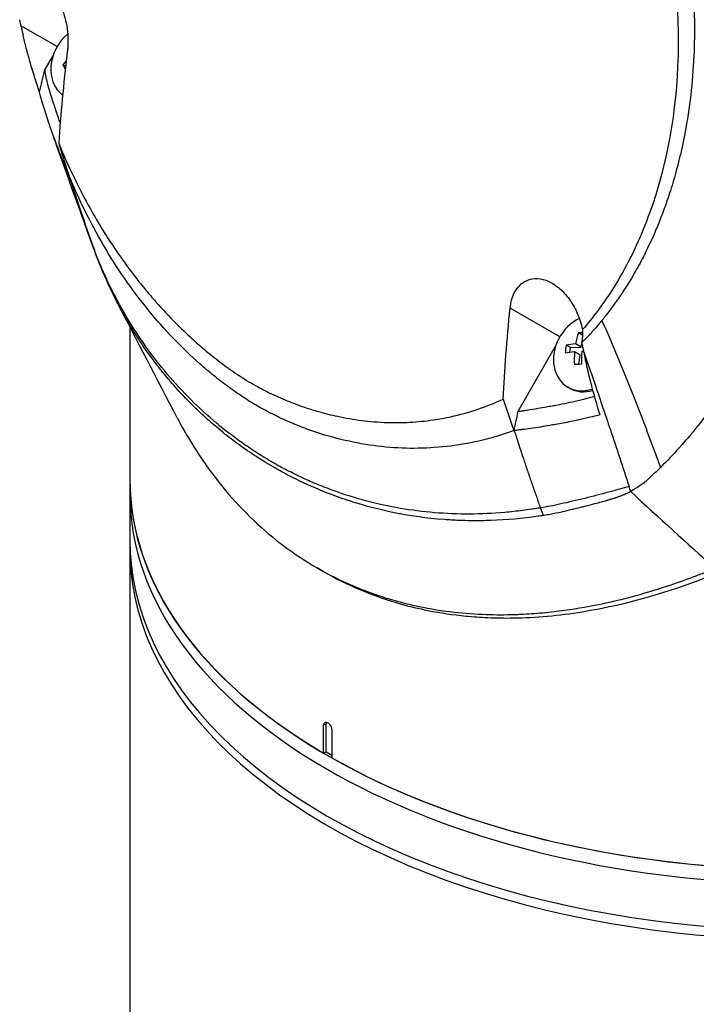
# Model space of a CAD drawing. Header units: millimetres. Extents: x 0 to 5219, y 0 to 2970.
# Tile 210 of 229: x 3269 to 3328, y 1850 to 1936. Entities that reach past the tile are written whole.
import ezdxf

# ---------------------------------------------------------------- set-up
doc = ezdxf.new("R2010")
doc.units = ezdxf.units.MM
doc.header["$LTSCALE"] = 0.2
doc.layers.add('01_Object Line', color=4, linetype='Continuous')

# ---------------------------------------------------------------- blocks, each defined once
blk = doc.blocks.new('Blk$A18R1-4W24T')
for p, q in [((23.851, 623.718), (20.692, 625.541)), ((24.773, 623.593), (24.767, 623.596)), ((22.789, 621.696), (23.494, 622.916)), ((24.594, 622.001), (24.356, 622.138)), ((24.81, 612.67), (24.825, 612.624)), ((67.754, 598.371), (63.416, 600.875)), ((30.202, 599.407), (30.202, 599.408)), ((30.202, 599.256), (30.202, 580.595)), ((69.734, 598.528), (69.389, 598.727)), ((64.088, 591.837), (67.397, 597.569)), ((68.696, 597.438), (68.323, 597.653)), ((69.628, 597.471), (69.142, 597.751)), ((69.628, 597.471), (69.671, 597.804)), ((68.642, 597.02), (68.696, 597.438)), ((68.696, 597.438), (69.628, 597.471)), ((69.538, 596.777), (69.053, 597.058)), ((69.435, 595.971), (69.538, 596.777)), ((68.619, 593.888), (68.469, 593.974)), ((71.148, 593.285), (71.148, 593.285)), ((37.746, 590.512), (37.746, 590.512)), ((72.427, 589.517), (72.427, 589.517)), ((40.487, 588.423), (40.487, 588.423)), ((43.871, 586.376), (43.871, 586.376)), ((45.021, 585.795), (45.021, 585.795)), ((75.179, 585.685), (75.179, 585.685)), ((46.311, 585.205), (46.311, 585.205)), ((47.9, 584.563), (47.899, 584.564)), ((48.919, 584.199), (48.919, 584.198)), ((49.539, 583.994), (49.538, 583.994)), ((51.217, 583.503), (51.215, 583.503)), ((53.047, 583.069), (53.045, 583.069)), ((55.668, 582.622), (55.67, 582.622)), ((58.14, 582.382), (58.14, 582.382)), ((30.202, 579.779), (30.202, 254.566)), ((47.059, 577.911), (46.559, 578.199)), ((47.059, 577.911), (47.059, 577.91)), ((47.343, 564.593), (47.131, 564.47)), ((47.131, 562.021), (47.131, 564.47)), ((47.343, 562.143), (47.343, 564.593)), ((47.838, 564.062), (47.838, 561.612)), ((47.131, 562.021), (47.343, 562.143)), ((47.343, 562.143), (47.838, 561.857))]:
    blk.add_line(p, q)
for centre, major_axis, ratio, start_param, end_param in [((26.29, 622.309), (-1.725, -2.988), 0.816497, 4.290569, 6.183134), ((27.179, 622.574), (-3.805, -1.962), 0.511258, 5.112407, 5.114584), ((27.47, 621.257), (2.699, -3.607), 0.268233, 3.825255, 3.830705), ((27.607, 621.743), (-4.004, -2.065), 0.511258, 5.252138, 5.357499), ((26.632, 620.63), (2.565, -3.427), 0.268233, 4.06817, 4.194472), ((248.923, 769.644), (138.525, 264.107), 0.726887, 2.523897, 2.55178), ((38.076, 614.773), (17.522, -52.307), 0.240402, 4.796835, 4.80237), ((306.46, 877.976), (208.849, 361.747), 0.577351, 2.687136, 2.689473), ((70.194, 596.962), (-1.725, -2.988), 0.816497, 4.003922, 7.034621), ((71.343, 596.108), (0.162, -4.502), 0.514042, 4.073232, 4.320379), ((71.832, 597.507), (-4.246, 0.547), 0.262858, 5.2613, 5.359054), ((70.411, 596.075), (0.154, -4.278), 0.514042, 4.316147, 4.485718), ((71.698, 596.466), (-4.468, 0.575), 0.262858, 5.354822, 5.601968), ((71.609, 595.772), (4.468, -0.575), 0.262858, 2.213229, 2.460376), ((71.343, 596.108), (0.162, -4.502), 0.514042, 4.481486, 4.728633), ((71.964, 596.131), (-0.162, 4.502), 0.514042, 1.339894, 1.58704), ((71.609, 595.772), (4.468, -0.575), 0.262858, 2.010377, 2.052121), ((71.475, 594.732), (4.246, -0.547), 0.262858, 2.04789, 2.217461), ((70.344, 596.876), (-1.725, -2.988), 0.816497, 0, 0.712038), ((89.202, 653.072), (41.719, 72.26), 0.57735, 2.842314, 2.842318), ((89.202, 585.902), (-59, 0), 0.57735, 0, 0.776923), ((89.202, 585.902), (-59, 0), 0.57735, 0, 3.081783), ((89.202, 584.678), (-59, 0), 0.57735, 0, 3.122595), ((-0.077, 690.19), (77.279, -142.846), 0.149709, 0.664412, 0.668919), ((89.202, 585.902), (59, 0), 0.57735, 3.935465, 6.223376), ((306.991, 818.137), (180.134, 312.012), 0.57735, 2.687168, 2.690088), ((89.202, 580.595), (-59, 0), 0.57735, 0, 3.141593), ((89.202, 579.779), (-59, 0), 0.57735, 6.2712, 9.436763), ((47.696, 564.388), (0.25, -0.433), 0.57735, 3.582692, 3.926991)]:
    blk.add_ellipse(centre, major_axis=major_axis, ratio=ratio, start_param=start_param, end_param=end_param)
for points, knots in [([(92.707, 584.145), (92.723, 584.155), (92.926, 584.285), (93.026, 584.349), (93.106, 584.4), (93.345, 584.554), (93.504, 584.657), (93.98, 584.969), (94.296, 585.179), (95.242, 585.816), (95.869, 586.25), (97.739, 587.578), (98.968, 588.497), (100.471, 589.677), (100.769, 589.913), (101.444, 590.455), (101.825, 590.766), (102.897, 591.652), (103.594, 592.244), (104.424, 592.968), (104.562, 593.088), (104.822, 593.317), (104.944, 593.425), (106.372, 594.694), (107.654, 595.888), (109.631, 597.816), (110.342, 598.527), (111.847, 600.071), (112.64, 600.908), (115.508, 604.019), (117.521, 606.369), (120.095, 609.594), (120.726, 610.403), (121.442, 611.342), (121.533, 611.462), (121.693, 611.673), (121.766, 611.77), (121.912, 611.964), (121.986, 612.063), (122.159, 612.295), (122.254, 612.423), (122.422, 612.652), (122.492, 612.748), (122.664, 612.985), (122.767, 613.128), (122.954, 613.389), (123.038, 613.508), (123.557, 614.244), (123.982, 614.867), (124.936, 616.317), (125.457, 617.146), (126.471, 618.839), (126.964, 619.703), (127.74, 621.133), (128.036, 621.697), (128.39, 622.393), (128.455, 622.522), (128.638, 622.889), (128.756, 623.127), (129.153, 623.945), (129.429, 624.532), (129.838, 625.438), (129.981, 625.759), (130.168, 626.19), (130.216, 626.302), (130.29, 626.474), (130.314, 626.531), (130.393, 626.717), (130.448, 626.848), (130.586, 627.176), (130.672, 627.381), (130.861, 627.836), (130.961, 628.08), (131.157, 628.56), (131.253, 628.797), (131.382, 629.117), (131.413, 629.194), (131.524, 629.472), (131.606, 629.678), (131.809, 630.194), (131.924, 630.488), (132.122, 631.003), (132.207, 631.223), (132.373, 631.66), (132.457, 631.881), (132.67, 632.452), (132.797, 632.797), (133.018, 633.402), (133.108, 633.653), (133.267, 634.097), (133.335, 634.287), (133.436, 634.575), (133.47, 634.672), (133.601, 635.046), (133.697, 635.323), (134.221, 636.852), (134.63, 638.109), (135.44, 640.732), (135.838, 642.103), (136.356, 644.013), (136.498, 644.551), (136.704, 645.351), (136.769, 645.611), (136.988, 646.488), (137.138, 647.111), (137.431, 648.371), (137.574, 649.014), (138.012, 651.055), (138.284, 652.455), (138.729, 655.011), (138.91, 656.166), (139.26, 658.671), (139.421, 660.024), (139.659, 662.463), (139.746, 663.55), (140.072, 668.816), (140.034, 672.966), (139.56, 677.872), (139.46, 678.739), (139.229, 680.434), (139.099, 681.263), (138.384, 685.275), (137.568, 688.36), (135.98, 692.596), (135.432, 693.875), (134.244, 696.304), (133.608, 697.455), (131.579, 700.71), (130.043, 702.675), (127.461, 705.278), (126.569, 706.078), (123.806, 708.269), (121.825, 709.488), (117.601, 711.429), (115.384, 712.143), (112.474, 712.734), (111.866, 712.839), (110.628, 713.018), (109.999, 713.091), (108.717, 713.203), (108.065, 713.242), (106.065, 713.307), (104.707, 713.277), (102.188, 713.093), (101.03, 712.959), (98.854, 712.62), (97.838, 712.426), (95.046, 711.8), (93.272, 711.299), (90.187, 710.263), (88.872, 709.768), (86.586, 708.819), (85.612, 708.386), (83.917, 707.586), (83.193, 707.229), (82.205, 706.72), (81.936, 706.579), (81.432, 706.313), (81.198, 706.187), (80.554, 705.837), (80.146, 705.61), (79.128, 705.033), (78.521, 704.678), (77.612, 704.13), (77.311, 703.946), (76.859, 703.666), (76.709, 703.572), (76.517, 703.452), (76.436, 703.4), (76.354, 703.348)], [-6.229962, -6.229962, -6.229962, -6.229962, -6.227864, -6.227864, -6.219552, -6.219552, -6.202929, -6.202929, -6.16968, -6.16968, -6.103208, -6.103208, -5.970065, -5.970065, -5.937453, -5.937453, -5.895346, -5.895346, -5.816119, -5.816119, -5.800362, -5.800362, -5.786281, -5.786281, -5.635887, -5.635887, -5.550128, -5.550128, -5.451964, -5.451964, -5.19041, -5.19041, -5.103809, -5.103809, -5.091041, -5.091041, -5.081268, -5.081268, -5.070806, -5.070806, -5.057101, -5.057101, -5.047416, -5.047416, -5.032993, -5.032993, -5.021064, -5.021064, -4.959513, -4.959513, -4.879662, -4.879662, -4.798866, -4.798866, -4.746913, -4.746913, -4.735039, -4.735039, -4.713278, -4.713278, -4.660559, -4.660559, -4.631405, -4.631405, -4.620962, -4.620962, -4.61581, -4.61581, -4.603824, -4.603824, -4.585775, -4.585775, -4.565126, -4.565126, -4.545061, -4.545061, -4.538129, -4.538129, -4.518662, -4.518662, -4.489931, -4.489931, -4.468034, -4.468034, -4.446173, -4.446173, -4.412022, -4.412022, -4.38742, -4.38742, -4.368644, -4.368644, -4.359076, -4.359076, -4.331844, -4.331844, -4.208918, -4.208918, -4.076245, -4.076245, -4.023995, -4.023995, -3.998904, -3.998904, -3.939656, -3.939656, -3.878964, -3.878964, -3.746371, -3.746371, -3.637173, -3.637173, -3.509455, -3.509455, -3.406658, -3.406658, -3.009825, -3.009825, -2.924337, -2.924337, -2.84138, -2.84138, -2.519502, -2.519502, -2.374871, -2.374871, -2.235834, -2.235834, -1.965462, -1.965462, -1.83333, -1.83333, -1.574796, -1.574796, -1.31765, -1.31765, -1.250405, -1.250405, -1.181884, -1.181884, -1.111813, -1.111813, -0.967968, -0.967968, -0.846322, -0.846322, -0.739809, -0.739809, -0.553416, -0.553416, -0.413606, -0.413606, -0.308754, -0.308754, -0.230175, -0.230175, -0.200698, -0.200698, -0.174921, -0.174921, -0.129811, -0.129811, -0.061984, -0.061984, -0.028133, -0.028133, -0.011208, -0.011208, -0.006486, -0.006486, -0.006486, -0.006486]), ([(62.756, 673.18), (62.938, 673.074), (63.128, 672.962), (63.326, 672.843), (63.509, 672.732), (63.7, 672.615), (63.897, 672.492), (64.252, 672.269), (64.63, 672.024), (65.028, 671.755), (65.385, 671.513), (65.759, 671.253), (66.149, 670.97), (66.505, 670.712), (66.875, 670.435), (67.258, 670.139), (67.612, 669.864), (67.977, 669.573), (68.352, 669.262), (68.704, 668.972), (69.064, 668.666), (69.432, 668.342), (70.109, 667.746), (70.814, 667.092), (71.542, 666.371), (71.677, 666.236), (71.814, 666.099), (71.952, 665.96), (72.345, 665.562), (72.891, 664.996), (73.575, 664.236), (74.137, 663.611), (74.791, 662.854), (75.523, 661.944), (76.096, 661.229), (76.716, 660.42), (77.373, 659.505), (77.932, 658.726), (78.517, 657.871), (79.119, 656.932), (79.34, 656.588), (79.563, 656.233), (79.787, 655.867), (80.116, 655.331), (80.438, 654.788), (80.753, 654.238), (81.278, 653.321), (81.783, 652.386), (82.267, 651.436), (82.511, 650.957), (82.749, 650.474), (82.982, 649.988), (83.211, 649.508), (83.436, 649.025), (83.654, 648.539), (84.095, 647.558), (84.513, 646.565), (84.909, 645.56), (85.106, 645.058), (85.299, 644.552), (85.485, 644.045), (85.524, 643.938), (85.563, 643.832), (85.601, 643.725), (85.65, 643.591), (85.796, 643.189), (86.026, 642.514), (86.166, 642.102), (86.336, 641.589), (86.531, 640.971), (86.675, 640.511), (86.833, 639.993), (87, 639.416), (87.072, 639.167), (87.146, 638.906), (87.221, 638.635), (87.291, 638.383), (87.362, 638.122), (87.433, 637.852), (87.489, 637.641), (87.545, 637.424), (87.602, 637.201), (87.68, 636.894), (87.756, 636.587), (87.83, 636.28), (87.893, 636.017), (87.954, 635.754), (88.014, 635.491), (88.074, 635.228), (88.132, 634.964), (88.189, 634.702), (88.248, 634.431), (88.307, 634.149), (88.361, 633.883), (88.412, 633.636), (88.458, 633.403), (88.512, 633.119), (88.567, 632.834), (88.629, 632.498), (88.686, 632.178), (88.743, 631.857), (88.795, 631.552), (88.847, 631.237), (88.884, 631.007), (88.92, 630.779), (88.955, 630.551), (88.968, 630.466), (88.981, 630.38), (88.994, 630.294), (89.041, 629.98), (89.086, 629.666), (89.128, 629.352), (89.149, 629.195), (89.17, 629.038), (89.19, 628.881), (89.21, 628.724), (89.23, 628.568), (89.249, 628.411), (89.287, 628.097), (89.322, 627.784), (89.356, 627.47), (89.423, 626.844), (89.481, 626.218), (89.531, 625.593), (89.555, 625.281), (89.578, 624.969), (89.598, 624.658), (89.619, 624.346), (89.637, 624.035), (89.653, 623.724), (89.661, 623.569), (89.668, 623.413), (89.675, 623.258), (89.682, 623.103), (89.688, 622.948), (89.694, 622.793), (89.705, 622.492), (89.713, 622.191), (89.719, 621.891), (89.719, 621.883), (89.72, 621.874), (89.72, 621.865), (89.726, 621.557), (89.73, 621.248), (89.731, 620.941), (89.732, 620.634), (89.731, 620.327), (89.728, 620.021), (89.726, 619.868), (89.724, 619.715), (89.721, 619.563), (89.718, 619.41), (89.714, 619.258), (89.71, 619.106), (89.701, 618.801), (89.69, 618.498), (89.677, 618.195), (89.669, 618.017), (89.66, 617.838), (89.651, 617.661), (89.651, 617.657), (89.651, 617.654), (89.65, 617.65), (89.647, 617.594), (89.641, 617.474), (89.63, 617.29), (89.621, 617.15), (89.61, 616.975), (89.595, 616.762), (89.587, 616.649), (89.577, 616.525), (89.567, 616.39), (89.556, 616.252), (89.544, 616.103), (89.53, 615.943), (89.52, 615.832), (89.51, 615.716), (89.498, 615.594), (89.495, 615.562), (89.492, 615.529), (89.489, 615.497), (89.457, 615.156), (89.425, 614.861), (89.397, 614.61), (89.328, 613.995), (89.28, 613.649), (89.268, 613.565), (89.237, 613.328), (89.203, 613.093), (89.168, 612.858), (89.126, 612.568), (89.08, 612.28), (89.032, 611.993), (89.011, 611.865), (88.989, 611.737), (88.967, 611.609), (88.94, 611.451), (88.911, 611.293), (88.883, 611.136), (88.849, 610.955), (88.815, 610.774), (88.781, 610.593), (88.718, 610.272), (88.541, 609.315), (88.155, 607.786), (88.149, 607.76), (88.142, 607.733), (88.135, 607.707), (87.864, 606.639), (87.562, 605.593), (87.231, 604.571), (86.973, 603.775), (86.697, 602.993), (86.404, 602.226), (86.312, 601.984), (86.218, 601.743), (86.122, 601.504), (85.722, 600.508), (85.293, 599.538), (84.837, 598.597), (84.711, 598.338), (84.584, 598.081), (84.454, 597.826), (84.353, 597.628), (84.246, 597.421), (84.132, 597.205), (83.91, 596.787), (83.663, 596.336), (83.388, 595.857), (83.265, 595.643), (83.136, 595.424), (83.001, 595.199), (82.875, 594.988), (82.743, 594.772), (82.606, 594.551), (82.476, 594.343), (82.341, 594.131), (82.201, 593.915), (82.18, 593.882), (82.158, 593.849), (82.136, 593.816), (82.026, 593.646), (81.91, 593.471), (81.788, 593.29), (81.531, 592.908), (81.248, 592.501), (80.936, 592.072), (80.663, 591.696), (80.368, 591.304), (80.05, 590.897), (79.502, 590.196), (78.883, 589.451), (78.186, 588.68), (77.683, 588.122), (77.139, 587.55), (76.551, 586.971)], [0, 0, 0, 0, 0.0108915, 0.0108915, 0.0108915, 0.020974, 0.020974, 0.020974, 0.0391503, 0.0391503, 0.0391503, 0.0554178, 0.0554178, 0.0554178, 0.0702751, 0.0702751, 0.0702751, 0.0840358, 0.0840358, 0.0840358, 0.0969119, 0.0969119, 0.0969119, 0.1205769, 0.1205769, 0.1205769, 0.125, 0.125, 0.125, 0.1638961, 0.1638961, 0.1638961, 0.1958374, 0.1958374, 0.1958374, 0.2208888, 0.2208888, 0.2208888, 0.2422005, 0.2422005, 0.2422005, 0.25, 0.25, 0.25, 0.2678209, 0.2678209, 0.2678209, 0.2975362, 0.2975362, 0.2975362, 0.3125, 0.3125, 0.3125, 0.3272656, 0.3272656, 0.3272656, 0.3570095, 0.3570095, 0.3570095, 0.3718814, 0.3718814, 0.3718814, 0.375, 0.375, 0.375, 0.3991671, 0.3991671, 0.3991671, 0.4139157, 0.4139157, 0.4139157, 0.4249028, 0.4249028, 0.4249028, 0.429655, 0.429655, 0.429655, 0.4340613, 0.4340613, 0.4340613, 0.4375, 0.4375, 0.4375, 0.4468814, 0.4468814, 0.4468814, 0.4548932, 0.4548932, 0.4548932, 0.4629051, 0.4629051, 0.4629051, 0.4712008, 0.4712008, 0.4712008, 0.4789288, 0.4789288, 0.4789288, 0.4866568, 0.4866568, 0.4866568, 0.4943848, 0.4943848, 0.4943848, 0.5, 0.5, 0.5, 0.502414, 0.502414, 0.502414, 0.5112437, 0.5112437, 0.5112437, 0.5156585, 0.5156585, 0.5156585, 0.5200734, 0.5200734, 0.5200734, 0.528903, 0.528903, 0.528903, 0.5465624, 0.5465624, 0.5465624, 0.555392, 0.555392, 0.555392, 0.5642217, 0.5642217, 0.5642217, 0.5686366, 0.5686366, 0.5686366, 0.5730514, 0.5730514, 0.5730514, 0.5816327, 0.5816327, 0.5816327, 0.5818813, 0.5818813, 0.5818813, 0.5907202, 0.5907202, 0.5907202, 0.5995591, 0.5995591, 0.5995591, 0.6039786, 0.6039786, 0.6039786, 0.6083981, 0.6083981, 0.6083981, 0.6172371, 0.6172371, 0.6172371, 0.622449, 0.622449, 0.622449, 0.6229413, 0.6229413, 0.6229413, 0.6298917, 0.6298917, 0.6298917, 0.6351416, 0.6351416, 0.6351416, 0.6379546, 0.6379546, 0.6379546, 0.6408496, 0.6408496, 0.6408496, 0.6428571, 0.6428571, 0.6428571, 0.6433986, 0.6433986, 0.6433986, 0.6491487, 0.6491487, 0.6491487, 0.6632653, 0.6632653, 0.6632653, 0.6704637, 0.6704637, 0.6704637, 0.6793393, 0.6793393, 0.6793393, 0.6833065, 0.6833065, 0.6833065, 0.6882149, 0.6882149, 0.6882149, 0.6938776, 0.6938776, 0.6938776, 0.7239727, 0.7239727, 0.7239727, 0.7244898, 0.7244898, 0.7244898, 0.7589042, 0.7589042, 0.7589042, 0.7857143, 0.7857143, 0.7857143, 0.7941949, 0.7941949, 0.7941949, 0.8295621, 0.8295621, 0.8295621, 0.8392857, 0.8392857, 0.8392857, 0.849008, 0.849008, 0.849008, 0.8678821, 0.8678821, 0.8678821, 0.876305, 0.876305, 0.876305, 0.8842189, 0.8842189, 0.8842189, 0.8917062, 0.8917062, 0.8917062, 0.8928571, 0.8928571, 0.8928571, 0.9031342, 0.9031342, 0.9031342, 0.9247967, 0.9247967, 0.9247967, 0.9437386, 0.9437386, 0.9437386, 0.9764071, 0.9764071, 0.9764071, 1, 1, 1, 1]), ([(58.079, 667.579), (58.248, 667.481), (58.699, 667.221), (59.729, 666.545), (60.136, 666.262), (60.808, 665.77), (61.075, 665.568), (62.395, 664.539), (63.431, 663.635), (65.1, 662.018), (65.754, 661.34), (67.239, 659.694), (68.058, 658.705), (69.891, 656.287), (70.878, 654.825), (73.021, 651.252), (74.125, 649.085), (75.343, 646.224), (75.589, 645.617), (75.942, 644.696), (76.057, 644.39), (76.28, 643.776), (76.388, 643.469), (76.549, 642.999), (76.603, 642.841), (76.762, 642.364), (76.863, 642.051), (77.059, 641.424), (77.154, 641.113), (77.292, 640.645), (77.336, 640.49), (77.428, 640.169), (77.474, 640.004), (77.565, 639.676), (77.609, 639.512), (77.741, 639.015), (77.827, 638.679), (77.984, 638.044), (78.058, 637.734), (78.2, 637.114), (78.268, 636.808), (78.463, 635.88), (78.583, 635.255), (78.809, 633.969), (78.915, 633.3), (79.088, 632.056), (79.158, 631.481), (79.239, 630.717), (79.255, 630.557), (79.333, 629.753), (79.383, 629.114), (79.441, 628.154), (79.457, 627.834), (79.484, 627.2), (79.495, 626.883), (79.51, 626.25), (79.515, 625.938), (79.518, 625.466), (79.519, 625.306), (79.518, 624.995), (79.517, 624.844), (79.513, 624.531), (79.511, 624.374), (79.502, 623.928), (79.493, 623.626), (79.395, 621.031), (79.155, 618.776), (78.728, 616.392), (78.69, 616.191), (78.613, 615.788), (78.573, 615.593), (78.494, 615.209), (78.453, 615.02), (78.371, 614.648), (78.33, 614.467), (78.246, 614.109), (78.203, 613.932), (78.077, 613.425), (77.989, 613.089), (77.726, 612.126), (77.537, 611.499), (77.26, 610.646), (77.171, 610.384), (77.038, 609.999), (76.994, 609.877), (76.865, 609.518), (76.778, 609.284), (76.606, 608.831), (76.521, 608.615), (76.272, 607.996), (76.104, 607.597), (75.624, 606.514), (75.3, 605.841), (74.703, 604.696), (74.438, 604.215), (73.75, 603.039), (73.316, 602.357), (72.634, 601.373), (72.402, 601.051), (72.046, 600.579), (71.926, 600.423), (71.745, 600.192), (71.684, 600.115), (71.592, 600.001), (71.562, 599.963), (71.516, 599.906), (71.5, 599.887), (71.47, 599.849), (71.454, 599.831), (71.439, 599.812)], [0.000492, 0.000492, 0.000492, 0.000492, 0.070477, 0.070477, 0.116784, 0.116784, 0.147598, 0.147598, 0.270163, 0.270163, 0.35129, 0.35129, 0.459378, 0.459378, 0.603543, 0.603543, 0.795477, 0.795477, 0.846759, 0.846759, 0.872247, 0.872247, 0.897546, 0.897546, 0.910816, 0.910816, 0.936058, 0.936058, 0.961053, 0.961053, 0.973407, 0.973407, 0.986612, 0.986612, 0.999925, 0.999925, 1.026343, 1.026343, 1.051465, 1.051465, 1.076258, 1.076258, 1.125243, 1.125243, 1.177878, 1.177878, 1.224985, 1.224985, 1.237745, 1.237745, 1.287061, 1.287061, 1.311764, 1.311764, 1.336615, 1.336615, 1.361333, 1.361333, 1.372959, 1.372959, 1.384222, 1.384222, 1.395507, 1.395507, 1.41867, 1.41867, 1.596072, 1.596072, 1.612752, 1.612752, 1.628768, 1.628768, 1.644172, 1.644172, 1.659003, 1.659003, 1.673475, 1.673475, 1.702106, 1.702106, 1.756638, 1.756638, 1.781274, 1.781274, 1.792708, 1.792708, 1.814679, 1.814679, 1.835454, 1.835454, 1.874477, 1.874477, 1.942807, 1.942807, 1.994085, 1.994085, 2.070998, 2.070998, 2.109452, 2.109452, 2.128666, 2.128666, 2.138273, 2.138273, 2.143077, 2.143077, 2.145479, 2.145479, 2.147874, 2.147874, 2.147874, 2.147874]), ([(57.56, 664.728), (57.601, 664.705), (57.632, 664.687), (57.703, 664.646), (57.738, 664.625), (57.846, 664.562), (57.917, 664.519), (58.133, 664.389), (58.277, 664.3), (58.724, 664.017), (59.028, 663.815), (60.072, 663.092), (60.813, 662.523), (63.113, 660.598), (64.635, 659.084), (66.382, 657.054), (66.701, 656.67), (67.781, 655.325), (68.517, 654.328), (69.657, 652.647), (70.08, 651.988), (71.024, 650.44), (71.534, 649.541), (72.446, 647.812), (72.853, 646.987), (73.446, 645.697), (73.647, 645.244), (74.822, 642.485), (75.646, 640.091), (76.625, 636.428), (76.908, 635.203), (77.385, 632.735), (77.58, 631.494), (77.877, 629.028), (77.98, 627.807), (78.098, 625.364), (78.113, 624.143), (77.964, 618.045), (77.125, 613.392), (75.243, 608.202), (74.854, 607.255), (73.795, 604.961), (73.082, 603.653), (71.906, 601.815), (71.495, 601.223), (70.64, 600.081), (70.195, 599.531), (69.735, 599.005)], [0.000001, 0.000001, 0.000001, 0.000001, 0.017289, 0.017289, 0.034993, 0.034993, 0.070506, 0.070506, 0.142461, 0.142461, 0.294734, 0.294734, 0.67969, 0.67969, 1.52071, 1.52071, 1.712137, 1.712137, 2.17847, 2.17847, 2.468632, 2.468632, 2.845677, 2.845677, 3.177241, 3.177241, 3.354712, 3.354712, 4.246918, 4.246918, 4.688059, 4.688059, 5.129475, 5.129475, 5.562211, 5.562211, 5.997516, 5.997516, 7.753462, 7.753462, 8.159608, 8.159608, 8.770872, 8.770872, 9.07783, 9.07783, 9.385555, 9.385555, 9.385555, 9.385555]), ([(21.064, 627.022), (21.199, 627.389), (21.367, 627.707), (21.75, 628.196), (21.962, 628.375), (22.413, 628.568), (22.649, 628.593), (23.093, 628.474), (23.295, 628.362), (23.688, 628.007), (23.873, 627.771), (24.181, 627.232), (24.304, 626.954), (24.503, 626.375), (24.58, 626.084), (24.706, 625.453), (24.75, 625.115), (24.792, 624.519), (24.798, 624.258), (24.786, 623.73), (24.767, 623.462), (24.735, 623.207)], [-1.150602, -1.150602, -1.150602, -1.150602, -0.989, -0.989, -0.83662, -0.83662, -0.693755, -0.693755, -0.577855, -0.577855, -0.462354, -0.462354, -0.364163, -0.364163, -0.273382, -0.273382, -0.170776, -0.170776, -0.089061, -0.089061, -0.000001, -0.000001, -0.000001, -0.000001]), ([(20.623, 625.865), (20.616, 625.899), (20.608, 625.933), (20.594, 626.002), (20.587, 626.036), (20.58, 626.068)], [-0.02866133, -0.02866133, -0.02866133, -0.02866133, -0.01438409, -0.01438409, -0.00000101, -0.00000101, -0.00000101, -0.00000101]), ([(20.668, 625.653), (20.66, 625.688), (20.653, 625.723), (20.637, 625.795), (20.63, 625.83), (20.623, 625.865)], [-0.03068242, -0.03068242, -0.03068242, -0.03068242, -0.01518953, -0.01518953, -0.00000372, -0.00000372, -0.00000372, -0.00000372]), ([(20.692, 625.541), (20.688, 625.56), (20.684, 625.579), (20.676, 625.616), (20.672, 625.635), (20.668, 625.653)], [-0.01561538, -0.01561538, -0.01561538, -0.01561538, -0.00782326, -0.00782326, -0.00000122, -0.00000122, -0.00000122, -0.00000122]), ([(20.692, 625.541), (20.722, 625.405), (20.751, 625.271), (20.8, 625.057), (20.82, 624.969), (20.836, 624.901), (20.857, 624.804), (20.884, 624.694)], [-0.481439, -0.481439, -0.481439, -0.481439, -0.2135562, -0.2135562, -0.046609, -0.046609, -0.0000371, -0.0000371, -0.0000371, -0.0000371]), ([(22.078, 620.465), (21.856, 621.143), (21.642, 621.841), (21.33, 622.942), (21.221, 623.343), (21.044, 624.031), (20.964, 624.354), (20.884, 624.694)], [0.000001, 0.000001, 0.000001, 0.000001, 0.3048998, 0.3048998, 0.4765692, 0.4765692, 0.5978758, 0.5978758, 0.5978758, 0.5978758]), ([(24.735, 623.207), (24.569, 621.84), (24.424, 620.484), (24.177, 617.841), (24.075, 616.559), (23.988, 615.28)], [0.000001, 0.000001, 0.000001, 0.000001, 0.476483, 0.476483, 0.9337115, 0.9337115, 0.9337115, 0.9337115]), ([(22.32, 619.744), (22.398, 620.068), (22.476, 620.395), (22.632, 621.045), (22.711, 621.372), (22.789, 621.696)], [0.0000193, 0.0000193, 0.0000193, 0.0000193, 0.1074008, 0.1074008, 0.2148844, 0.2148844, 0.2148844, 0.2148844]), ([(24.118, 617.055), (24.066, 617.203), (24.013, 617.352), (23, 620.245), (22.857, 621.203), (22.789, 621.696)], [0.3419532, 0.3419532, 0.3419532, 0.3419532, 0.3933877, 0.3933877, 1.3260065, 1.3260065, 1.3260065, 1.3260065]), ([(22.32, 619.744), (22.28, 619.86), (22.238, 619.984), (22.158, 620.223), (22.117, 620.345), (22.078, 620.465)], [0.0000204, 0.0000204, 0.0000204, 0.0000204, 0.0529294, 0.0529294, 0.1060918, 0.1060918, 0.1060918, 0.1060918]), ([(24.811, 612.656), (24.762, 612.769), (24.714, 612.883), (24.65, 613.035), (24.634, 613.074), (24.599, 613.158), (24.577, 613.211), (24.527, 613.332), (24.499, 613.401), (24.434, 613.56), (24.395, 613.657), (24.312, 613.862), (24.263, 613.984), (24.151, 614.268), (24.087, 614.433), (23.94, 614.813), (23.857, 615.032), (23.669, 615.533), (23.558, 615.833), (22.676, 618.293), (22.363, 619.556), (22.32, 619.744)], [0.000001, 0.000001, 0.000001, 0.000001, 0.042923, 0.042923, 0.057239, 0.057239, 0.074768, 0.074768, 0.097084, 0.097084, 0.12756, 0.12756, 0.171772, 0.171772, 0.230397, 0.230397, 0.309515, 0.309515, 0.411443, 0.411443, 1.150961, 1.150961, 1.150961, 1.150961]), ([(26.822, 606.701), (26.554, 607.443), (26.275, 608.218), (25.264, 611.031), (24.458, 613.253), (23.708, 615.382), (23.687, 615.44), (23.659, 615.52), (23.651, 615.545), (23.592, 615.712), (23.541, 615.857), (23.368, 616.354), (23.251, 616.696), (23.135, 617.037)], [0, 0, 0, 0, 0.29124, 0.29124, 1.017385, 1.017385, 1.038006, 1.038006, 1.045834, 1.045834, 1.093564, 1.093564, 1.20925, 1.20925, 1.20925, 1.20925]), ([(23.988, 615.28), (24.123, 614.842), (24.259, 614.406), (24.532, 613.537), (24.67, 613.103), (24.81, 612.67)], [0.000001, 0.000001, 0.000001, 0.000001, 0.2015129, 0.2015129, 0.4030424, 0.4030424, 0.4030424, 0.4030424]), ([(23.988, 615.28), (24.398, 614.279), (24.837, 613.296), (25.762, 611.382), (26.248, 610.449), (27.094, 608.941), (27.439, 608.354), (28.255, 607.029), (28.732, 606.298), (29.698, 604.905), (30.185, 604.239), (30.984, 603.209), (31.289, 602.827), (31.882, 602.112), (32.168, 601.777), (33.024, 600.806), (33.606, 600.185), (34.666, 599.119), (35.141, 598.665), (35.982, 597.899), (36.346, 597.58), (37.161, 596.893), (37.619, 596.526), (38.564, 595.808), (39.061, 595.451), (39.786, 594.966), (39.997, 594.829), (40.467, 594.535), (40.723, 594.381), (41.226, 594.091), (41.475, 593.954), (41.943, 593.708), (42.158, 593.599), (42.905, 593.235), (43.432, 593.001), (44.451, 592.587), (44.953, 592.4), (45.86, 592.094), (46.269, 591.966), (47.23, 591.692), (47.783, 591.554), (49.04, 591.283), (49.744, 591.163), (50.805, 591.028), (51.166, 590.99), (51.921, 590.929), (52.316, 590.907), (53.363, 590.875), (54.019, 590.882), (55.351, 590.955), (56.028, 591.023), (57.217, 591.196), (57.732, 591.29), (59.023, 591.571), (59.794, 591.783), (61.321, 592.293), (62.077, 592.592), (62.818, 592.932)], [0.000001, 0.000001, 0.000001, 0.000001, 0.329785, 0.329785, 0.655784, 0.655784, 0.869551, 0.869551, 1.1471, 1.1471, 1.413768, 1.413768, 1.572185, 1.572185, 1.716378, 1.716378, 1.998218, 1.998218, 2.220261, 2.220261, 2.38565, 2.38565, 2.586481, 2.586481, 2.797354, 2.797354, 2.890721, 2.890721, 2.998917, 2.998917, 3.102407, 3.102407, 3.193729, 3.193729, 3.404829, 3.404829, 3.606578, 3.606578, 3.771982, 3.771982, 3.995205, 3.995205, 4.278205, 4.278205, 4.423595, 4.423595, 4.583388, 4.583388, 4.852579, 4.852579, 5.133194, 5.133194, 5.349319, 5.349319, 5.678864, 5.678864, 6.012538, 6.012538, 6.012538, 6.012538]), ([(63.776, 590.191), (63.72, 590.17), (63.663, 590.15), (63.607, 590.13), (63.55, 590.11), (63.493, 590.09), (63.437, 590.07), (63.323, 590.03), (63.21, 589.992), (63.096, 589.954), (62.869, 589.878), (62.641, 589.805), (62.412, 589.736), (61.955, 589.597), (61.494, 589.471), (61.032, 589.359), (60.107, 589.134), (59.173, 588.961), (58.233, 588.841), (57.294, 588.721), (56.348, 588.654), (55.4, 588.639), (54.452, 588.624), (53.501, 588.662), (52.551, 588.752), (51.602, 588.842), (50.652, 588.984), (49.707, 589.178), (48.762, 589.371), (47.821, 589.615), (46.888, 589.91), (46.421, 590.057), (45.955, 590.217), (45.493, 590.389), (45.03, 590.561), (44.569, 590.747), (44.111, 590.945), (43.654, 591.143), (43.199, 591.354), (42.747, 591.58), (42.521, 591.693), (42.295, 591.81), (42.071, 591.93), (41.848, 592.05), (41.625, 592.174), (41.404, 592.301), (41.183, 592.429), (40.963, 592.56), (40.745, 592.695), (40.526, 592.83), (40.308, 592.969), (40.092, 593.111), (39.66, 593.396), (39.232, 593.694), (38.809, 594.004), (38.387, 594.314), (37.969, 594.636), (37.556, 594.969), (37.144, 595.302), (36.736, 595.646), (36.334, 596.001), (35.53, 596.71), (34.748, 597.462), (33.989, 598.253), (33.231, 599.044), (32.498, 599.875), (31.791, 600.743), (31.085, 601.611), (30.407, 602.515), (29.758, 603.454), (29.109, 604.392), (28.491, 605.364), (27.904, 606.367), (27.318, 607.369), (26.764, 608.402), (26.245, 609.461), (25.985, 609.99), (25.734, 610.526), (25.492, 611.068), (25.371, 611.339), (25.252, 611.611), (25.136, 611.885), (25.078, 612.022), (25.02, 612.16), (24.963, 612.297), (24.934, 612.366), (24.906, 612.435), (24.877, 612.504), (24.855, 612.56), (24.832, 612.615), (24.81, 612.67)], [0, 0, 0, 0, 0.003914, 0.003914, 0.003914, 0.007828, 0.007828, 0.007828, 0.015656, 0.015656, 0.015656, 0.031312, 0.031312, 0.031312, 0.062623, 0.062623, 0.062623, 0.125247, 0.125247, 0.125247, 0.18787, 0.18787, 0.18787, 0.250493, 0.250493, 0.250493, 0.313116, 0.313116, 0.313116, 0.37574, 0.37574, 0.37574, 0.407051, 0.407051, 0.407051, 0.438363, 0.438363, 0.438363, 0.469675, 0.469675, 0.469675, 0.485368, 0.485368, 0.485368, 0.500986, 0.500986, 0.500986, 0.516605, 0.516605, 0.516605, 0.532223, 0.532223, 0.532223, 0.56346, 0.56346, 0.56346, 0.594697, 0.594697, 0.594697, 0.625934, 0.625934, 0.625934, 0.688408, 0.688408, 0.688408, 0.750881, 0.750881, 0.750881, 0.813355, 0.813355, 0.813355, 0.875829, 0.875829, 0.875829, 0.938303, 0.938303, 0.938303, 0.969539, 0.969539, 0.969539, 0.985158, 0.985158, 0.985158, 0.992967, 0.992967, 0.992967, 0.996872, 0.996872, 0.996872, 1, 1, 1, 1]), ([(24.825, 612.624), (24.822, 612.629), (24.82, 612.634), (24.815, 612.645), (24.813, 612.651), (24.811, 612.656)], [0.000001, 0.000001, 0.000001, 0.000001, 0.002017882, 0.002017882, 0.004034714, 0.004034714, 0.004034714, 0.004034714]), ([(66.066, 583.441), (66.001, 583.43), (65.936, 583.419), (65.872, 583.408), (65.807, 583.398), (65.742, 583.387), (65.677, 583.377), (65.547, 583.356), (65.418, 583.336), (65.288, 583.317), (65.029, 583.278), (64.77, 583.242), (64.511, 583.209), (63.993, 583.142), (63.475, 583.086), (62.959, 583.04), (61.925, 582.949), (60.895, 582.901), (59.871, 582.897), (58.847, 582.893), (57.829, 582.933), (56.82, 583.017), (55.811, 583.1), (54.81, 583.228), (53.821, 583.398), (52.832, 583.568), (51.854, 583.781), (50.89, 584.036), (49.926, 584.29), (48.976, 584.587), (48.041, 584.924), (47.574, 585.092), (47.111, 585.271), (46.652, 585.46), (46.193, 585.649), (45.738, 585.847), (45.288, 586.056), (44.838, 586.265), (44.392, 586.483), (43.951, 586.712), (43.73, 586.826), (43.511, 586.943), (43.292, 587.063), (43.075, 587.182), (42.859, 587.303), (42.644, 587.427), (42.429, 587.551), (42.215, 587.678), (42.003, 587.807), (41.79, 587.936), (41.58, 588.067), (41.37, 588.201), (40.951, 588.468), (40.537, 588.745), (40.129, 589.031), (39.721, 589.318), (39.319, 589.613), (38.923, 589.917), (38.527, 590.221), (38.136, 590.534), (37.753, 590.856), (36.985, 591.5), (36.242, 592.179), (35.527, 592.891), (34.812, 593.604), (34.124, 594.35), (33.466, 595.128), (32.808, 595.906), (32.18, 596.717), (31.584, 597.558), (30.988, 598.399), (30.424, 599.27), (29.894, 600.17), (29.364, 601.069), (28.867, 601.996), (28.406, 602.949), (28.175, 603.425), (27.953, 603.907), (27.74, 604.396), (27.634, 604.64), (27.529, 604.885), (27.427, 605.132), (27.376, 605.256), (27.325, 605.38), (27.275, 605.504), (27.25, 605.566), (27.226, 605.628), (27.201, 605.691), (27.176, 605.753), (27.152, 605.815), (27.127, 605.878)], [0, 0, 0, 0, 0.0039109, 0.0039109, 0.0039109, 0.0078218, 0.0078218, 0.0078218, 0.0156437, 0.0156437, 0.0156437, 0.0312874, 0.0312874, 0.0312874, 0.0625747, 0.0625747, 0.0625747, 0.1251494, 0.1251494, 0.1251494, 0.1877242, 0.1877242, 0.1877242, 0.2502989, 0.2502989, 0.2502989, 0.3128736, 0.3128736, 0.3128736, 0.3754483, 0.3754483, 0.3754483, 0.4067357, 0.4067357, 0.4067357, 0.4380231, 0.4380231, 0.4380231, 0.4693104, 0.4693104, 0.4693104, 0.4849915, 0.4849915, 0.4849915, 0.5005978, 0.5005978, 0.5005978, 0.5162041, 0.5162041, 0.5162041, 0.5318104, 0.5318104, 0.5318104, 0.5630231, 0.5630231, 0.5630231, 0.5942357, 0.5942357, 0.5942357, 0.6254483, 0.6254483, 0.6254483, 0.6878736, 0.6878736, 0.6878736, 0.7502989, 0.7502989, 0.7502989, 0.8127242, 0.8127242, 0.8127242, 0.8751494, 0.8751494, 0.8751494, 0.9375747, 0.9375747, 0.9375747, 0.9687874, 0.9687874, 0.9687874, 0.9843937, 0.9843937, 0.9843937, 0.9921968, 0.9921968, 0.9921968, 0.9960984, 0.9960984, 0.9960984, 1, 1, 1, 1]), ([(27.352, 605.254), (27.35, 605.261), (27.347, 605.267), (27.345, 605.274), (27.337, 605.294), (27.33, 605.314), (27.322, 605.334), (27.305, 605.381), (27.287, 605.43), (27.269, 605.48)], [0, 0, 0, 0, 0.00296762, 0.00296762, 0.00296762, 0.01164465, 0.01164465, 0.01164465, 0.03222875, 0.03222875, 0.03222875, 0.03222875]), ([(66.309, 582.769), (66.248, 582.76), (66.187, 582.751), (66.127, 582.742), (66.041, 582.729), (65.955, 582.716), (65.869, 582.704), (64.493, 582.508), (63.12, 582.385), (61.756, 582.336), (61.18, 582.315), (60.606, 582.308), (60.034, 582.314), (59.652, 582.318), (59.286, 582.327), (58.936, 582.341), (58.499, 582.359), (58.087, 582.383), (57.699, 582.412), (55.979, 582.541), (54.731, 582.749), (53.925, 582.896), (53.863, 582.908), (53.801, 582.919), (53.738, 582.931), (52.629, 583.14), (51.343, 583.436), (49.907, 583.878), (49.333, 584.055), (48.734, 584.255), (48.114, 584.484), (48.093, 584.491), (48.072, 584.499), (48.05, 584.507), (47.381, 584.755), (46.778, 585.001), (46.237, 585.237), (45.092, 585.736), (44.225, 586.184), (43.608, 586.517), (43.234, 586.719), (42.952, 586.879), (42.758, 586.992), (42.743, 587), (42.729, 587.008), (42.715, 587.016), (42.443, 587.174), (42.179, 587.332), (41.922, 587.49), (41.639, 587.664), (41.365, 587.839), (41.1, 588.012), (40.526, 588.388), (39.994, 588.761), (39.501, 589.125), (38.939, 589.541), (38.428, 589.945), (37.964, 590.329), (37.407, 590.791), (36.919, 591.225), (36.492, 591.622), (35.991, 592.087), (35.576, 592.5), (35.236, 592.849), (35.186, 592.9), (35.137, 592.95), (35.089, 593), (34.543, 593.569), (34.104, 594.062), (33.76, 594.464), (33.305, 594.993), (33.013, 595.362), (32.864, 595.549), (32.537, 595.962), (32.01, 596.639), (31.337, 597.628), (31.15, 597.902), (30.953, 598.201), (30.746, 598.525), (30.117, 599.512), (29.63, 600.38), (29.251, 601.095), (29.124, 601.337), (29.008, 601.561), (28.904, 601.768), (28.363, 602.842), (27.905, 603.874), (27.513, 604.848), (27.48, 604.93), (27.448, 605.011), (27.416, 605.092), (27.4, 605.132), (27.384, 605.173), (27.368, 605.214), (27.363, 605.227), (27.357, 605.241), (27.352, 605.254)], [0, 0, 0, 0, 0.00361, 0.00361, 0.00361, 0.008721, 0.008721, 0.008721, 0.090486, 0.090486, 0.090486, 0.125, 0.125, 0.125, 0.141082, 0.141082, 0.141082, 0.161133, 0.161133, 0.161133, 0.25, 0.25, 0.25, 0.254893, 0.254893, 0.254893, 0.340688, 0.340688, 0.340688, 0.375, 0.375, 0.375, 0.375879, 0.375879, 0.375879, 0.403474, 0.403474, 0.403474, 0.461942, 0.461942, 0.461942, 0.497315, 0.497315, 0.497315, 0.5, 0.5, 0.5, 0.513913, 0.513913, 0.513913, 0.529261, 0.529261, 0.529261, 0.562572, 0.562572, 0.562572, 0.600636, 0.600636, 0.600636, 0.646363, 0.646363, 0.646363, 0.7, 0.7, 0.7, 0.702738, 0.702738, 0.702738, 0.733893, 0.733893, 0.733893, 0.775, 0.775, 0.775, 0.833716, 0.833716, 0.833716, 0.85, 0.85, 0.85, 0.906076, 0.906076, 0.906076, 0.925, 0.925, 0.925, 0.990784, 0.990784, 0.990784, 0.996291, 0.996291, 0.996291, 0.999075, 0.999075, 0.999075, 1, 1, 1, 1]), ([(63.416, 600.875), (63.442, 601.124), (63.487, 601.366), (63.613, 601.81), (63.69, 602.013), (63.912, 602.453), (64.07, 602.679), (64.429, 603.036), (64.62, 603.175), (65.065, 603.385), (65.316, 603.449), (65.901, 603.481), (66.23, 603.427), (66.887, 603.19), (67.205, 603.009), (67.868, 602.508), (68.196, 602.169), (68.791, 601.392), (69.05, 600.948), (69.474, 600.006), (69.634, 599.504), (69.735, 599.005)], [-1.14528, -1.14528, -1.14528, -1.14528, -1.059047, -1.059047, -0.979891, -0.979891, -0.875786, -0.875786, -0.784614, -0.784614, -0.687046, -0.687046, -0.571812, -0.571812, -0.456499, -0.456499, -0.315176, -0.315176, -0.162073, -0.162073, 0, 0, 0, 0]), ([(62.818, 592.932), (62.88, 594.215), (62.958, 595.501), (63.155, 598.149), (63.275, 599.507), (63.416, 600.875)], [0.000001, 0.000001, 0.000001, 0.000001, 0.4541066, 0.4541066, 0.9270468, 0.9270468, 0.9270468, 0.9270468]), ([(71.439, 599.812), (71.155, 599.465), (70.864, 599.127), (70.271, 598.47), (69.969, 598.15), (69.66, 597.84)], [0.000026, 0.000026, 0.000026, 0.000026, 0.1679092, 0.1679092, 0.336286, 0.336286, 0.336286, 0.336286]), ([(71.439, 599.812), (72.389, 597.627), (73.324, 595.372), (74.244, 593.046), (74.866, 591.47), (75.482, 589.862), (76.091, 588.221), (76.245, 587.806), (76.398, 587.39), (76.551, 586.971)], [-1, -1, -1, -1, -0.459072, -0.459072, -0.459072, -0.092566, -0.092566, -0.092566, 0, 0, 0, 0]), ([(69.735, 599.005), (69.744, 598.805), (69.741, 598.606), (69.715, 598.216), (69.692, 598.026), (69.66, 597.84)], [-0.1192508, -0.1192508, -0.1192508, -0.1192508, -0.0589613, -0.0589613, 0, 0, 0, 0]), ([(69.66, 597.84), (69.694, 597.727), (69.725, 597.614), (69.781, 597.392), (69.805, 597.283), (69.826, 597.175)], [-0.09380006, -0.09380006, -0.09380006, -0.09380006, -0.04608774, -0.04608774, -0.000001, -0.000001, -0.000001, -0.000001]), ([(69.852, 597.04), (69.848, 597.063), (69.843, 597.085), (69.835, 597.13), (69.83, 597.152), (69.826, 597.175)], [-0.0189743, -0.0189743, -0.0189743, -0.0189743, -0.00948198, -0.00948198, -0.000001, -0.000001, -0.000001, -0.000001]), ([(69.852, 597.04), (70.357, 595.615), (70.771, 594.403), (71.101, 593.425), (71.348, 592.692), (71.542, 592.111), (71.685, 591.687), (71.747, 591.505), (71.911, 591.032), (72.175, 590.26), (72.729, 588.636), (73.274, 586.984), (73.81, 585.303)], [0, 0, 0, 0, 0.25, 0.25, 0.25, 0.375, 0.375, 0.375, 0.5, 0.5, 0.5, 1, 1, 1, 1]), ([(69.852, 597.039), (70.025, 596.155), (70.222, 595.291), (70.682, 593.472), (70.949, 592.527), (71.248, 591.563)], [0.0001542, 0.0001542, 0.0001542, 0.0001542, 0.3756535, 0.3756535, 0.8068881, 0.8068881, 0.8068881, 0.8068881]), ([(62.818, 592.932), (62.969, 592.472), (63.122, 592.013), (63.429, 591.098), (63.584, 590.642), (63.741, 590.187)], [-0.4140683, -0.4140683, -0.4140683, -0.4140683, -0.2070418, -0.2070418, -0.000001, -0.000001, -0.000001, -0.000001]), ([(70.776, 593.168), (70.524, 593.092), (70.216, 593.007), (69.154, 592.74), (68.55, 592.61), (67.65, 592.429), (67.478, 592.396), (67.216, 592.346), (67.151, 592.334), (66.923, 592.292), (66.756, 592.261), (66.351, 592.188), (66.099, 592.145), (65.532, 592.051), (65.225, 592.002), (64.772, 591.934), (64.631, 591.914), (64.423, 591.884), (64.357, 591.875), (64.257, 591.861), (64.224, 591.856), (64.156, 591.847), (64.122, 591.842), (64.088, 591.837)], [0.0520131, 0.0520131, 0.0520131, 0.0520131, 0.076058, 0.076058, 0.1197315, 0.1197315, 0.1388589, 0.1388589, 0.1451602, 0.1451602, 0.1610281, 0.1610281, 0.1843343, 0.1843343, 0.2118818, 0.2118818, 0.22434, 0.22434, 0.2301621, 0.2301621, 0.2331385, 0.2331385, 0.2361261, 0.2361261, 0.2361261, 0.2361261]), ([(64.088, 591.837), (64.032, 591.568), (63.976, 591.299), (63.889, 590.887), (63.859, 590.744), (63.814, 590.531), (63.799, 590.461), (63.77, 590.324), (63.744, 590.201), (63.741, 590.187)], [-0.03661254, -0.03661254, -0.03661254, -0.03661254, -0.01870238, -0.01870238, -0.00917405, -0.00917405, -0.00454332, -0.00454332, -0.000001, -0.000001, -0.000001, -0.000001]), ([(71.248, 591.563), (71.098, 591.521), (70.652, 591.398), (69.767, 591.196), (69.608, 591.16), (69.203, 591.072), (68.956, 591.021), (68.272, 590.883), (67.828, 590.8), (67.222, 590.692), (67.056, 590.663), (66.341, 590.542), (65.776, 590.453), (64.973, 590.339), (64.718, 590.304), (64.347, 590.257), (64.228, 590.243), (64.054, 590.222), (63.997, 590.216), (63.886, 590.203), (63.831, 590.197), (63.776, 590.191)], [0.000001, 0.000001, 0.000001, 0.000001, 0.0517933, 0.0517933, 0.0631602, 0.0631602, 0.080667, 0.080667, 0.1119431, 0.1119431, 0.1236223, 0.1236223, 0.1626158, 0.1626158, 0.1804481, 0.1804481, 0.1887485, 0.1887485, 0.1927271, 0.1927271, 0.1965807, 0.1965807, 0.1965807, 0.1965807]), ([(34.335, 591.312), (34.648, 590.715), (34.975, 590.129), (35.776, 588.779), (36.261, 588.026), (37.046, 586.905), (37.326, 586.52), (37.921, 585.741), (38.236, 585.347), (39.334, 584.038), (40.154, 583.165), (41.865, 581.541), (42.754, 580.791), (44.606, 579.406), (45.567, 578.772), (47.56, 577.621), (48.591, 577.105), (49.918, 576.536), (50.187, 576.426), (50.995, 576.107), (51.54, 575.911), (52.655, 575.544), (53.225, 575.375), (54.338, 575.079), (54.88, 574.95), (56.453, 574.619), (57.494, 574.453), (59.47, 574.231), (60.399, 574.164), (62.156, 574.105), (62.98, 574.104), (63.991, 574.136), (64.173, 574.143), (64.661, 574.165), (64.967, 574.182), (65.941, 574.248), (66.608, 574.31), (68.45, 574.523), (69.625, 574.708), (72.565, 575.285), (74.328, 575.733), (76.959, 576.545), (77.833, 576.838), (78.922, 577.232), (79.14, 577.312), (79.683, 577.516), (80.008, 577.641), (80.496, 577.833), (80.658, 577.898), (80.902, 577.997), (80.983, 578.03), (81.19, 578.114), (81.283, 578.152), (81.308, 578.163)], [-1.285789, -1.285789, -1.285789, -1.285789, -1.238185, -1.238185, -1.174022, -1.174022, -1.139664, -1.139664, -1.103057, -1.103057, -1.015385, -1.015385, -0.929461, -0.929461, -0.843958, -0.843958, -0.758525, -0.758525, -0.737003, -0.737003, -0.694304, -0.694304, -0.650672, -0.650672, -0.610004, -0.610004, -0.533695, -0.533695, -0.466986, -0.466986, -0.408715, -0.408715, -0.396001, -0.396001, -0.374521, -0.374521, -0.328153, -0.328153, -0.246913, -0.246913, -0.125005, -0.125005, -0.064057, -0.064057, -0.04882, -0.04882, -0.025982, -0.025982, -0.014544, -0.014544, -0.008825, -0.008825, -0.000001, -0.000001, -0.000001, -0.000001]), ([(63.741, 590.187), (63.747, 590.188), (63.753, 590.188), (63.764, 590.19), (63.769, 590.19), (63.776, 590.191)], [-0.004802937, -0.004802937, -0.004802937, -0.004802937, -0.002367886, -0.002367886, 0, 0, 0, 0]), ([(63.776, 590.191), (63.823, 590.044), (63.87, 589.899), (63.915, 589.759), (63.941, 589.678), (63.967, 589.598), (64.002, 589.489), (64.037, 589.38), (64.082, 589.243), (64.123, 589.118), (64.143, 589.055), (64.162, 588.996), (64.182, 588.935), (64.202, 588.875), (64.222, 588.813), (64.242, 588.751), (64.263, 588.689), (64.283, 588.628), (64.303, 588.567), (64.333, 588.475), (64.363, 588.383), (64.394, 588.291), (64.424, 588.2), (64.455, 588.108), (64.485, 588.016), (64.515, 587.925), (64.546, 587.833), (64.576, 587.741), (64.602, 587.665), (64.627, 587.589), (64.653, 587.513), (64.678, 587.437), (64.704, 587.361), (64.729, 587.285), (64.755, 587.209), (64.781, 587.133), (64.806, 587.057), (64.834, 586.974), (64.863, 586.89), (64.891, 586.807), (64.919, 586.723), (64.947, 586.64), (64.976, 586.557), (65.004, 586.474), (65.033, 586.39), (65.061, 586.307), (65.088, 586.228), (65.115, 586.149), (65.142, 586.07), (65.17, 585.991), (65.197, 585.911), (65.224, 585.832), (65.251, 585.753), (65.279, 585.674), (65.306, 585.595), (65.334, 585.515), (65.362, 585.434), (65.39, 585.353), (65.418, 585.272), (65.446, 585.192), (65.474, 585.111), (65.503, 585.031), (65.531, 584.95), (65.559, 584.87), (65.587, 584.79), (65.615, 584.711), (65.643, 584.631), (65.671, 584.552), (65.699, 584.473), (65.727, 584.393), (65.755, 584.314), (65.783, 584.235), (65.811, 584.156), (65.839, 584.076), (65.867, 583.997), (65.896, 583.917), (65.924, 583.838), (65.952, 583.758), (65.981, 583.679), (66.009, 583.599), (66.038, 583.52), (66.066, 583.441)], [0, 0, 0, 0, 0.0897132, 0.0897132, 0.0897132, 0.1414804, 0.1414804, 0.1414804, 0.1932476, 0.1932476, 0.1932476, 0.2191312, 0.2191312, 0.2191312, 0.2450148, 0.2450148, 0.2450148, 0.2708984, 0.2708984, 0.2708984, 0.3096449, 0.3096449, 0.3096449, 0.3483914, 0.3483914, 0.3483914, 0.3871379, 0.3871379, 0.3871379, 0.4193782, 0.4193782, 0.4193782, 0.4516185, 0.4516185, 0.4516185, 0.4838587, 0.4838587, 0.4838587, 0.5192811, 0.5192811, 0.5192811, 0.5547035, 0.5547035, 0.5547035, 0.5901259, 0.5901259, 0.5901259, 0.6238896, 0.6238896, 0.6238896, 0.6576534, 0.6576534, 0.6576534, 0.6914171, 0.6914171, 0.6914171, 0.7259458, 0.7259458, 0.7259458, 0.7604744, 0.7604744, 0.7604744, 0.795003, 0.795003, 0.795003, 0.8290876, 0.8290876, 0.8290876, 0.8631723, 0.8631723, 0.8631723, 0.8972569, 0.8972569, 0.8972569, 0.9315046, 0.9315046, 0.9315046, 0.9657523, 0.9657523, 0.9657523, 1, 1, 1, 1]), ([(76.551, 586.971), (76.157, 586.584), (75.758, 586.207), (75.353, 585.839), (75.279, 585.772), (75.228, 585.727), (75.2, 585.703), (75.149, 585.66), (75.095, 585.616), (75.039, 585.572), (74.936, 585.492), (74.821, 585.409), (74.694, 585.323), (74.529, 585.211), (74.282, 585.056), (73.949, 584.864)], [-1, -1, -1, -1, -0.5, -0.5, -0.5, -0.4375, -0.4375, -0.4375, -0.375, -0.375, -0.375, -0.25, -0.25, -0.25, 0, 0, 0, 0]), ([(73.81, 585.303), (73.292, 585.156), (72.678, 584.986), (72.017, 584.808), (71.355, 584.63), (70.646, 584.445), (69.937, 584.269), (69.228, 584.092), (68.519, 583.924), (67.858, 583.781), (67.197, 583.638), (66.584, 583.519), (66.066, 583.441)], [0, 0, 0, 0, 0.249993, 0.249993, 0.249993, 0.499995, 0.499995, 0.499995, 0.749998, 0.749998, 0.749998, 1, 1, 1, 1]), ([(73.949, 584.864), (73.945, 584.862), (73.941, 584.86), (73.937, 584.857), (73.873, 584.824), (73.805, 584.79), (73.732, 584.755), (73.662, 584.722), (73.588, 584.687), (73.509, 584.652), (73.496, 584.646), (73.484, 584.641), (73.471, 584.635), (73.332, 584.574), (73.189, 584.515), (73.043, 584.46), (73.018, 584.45), (72.992, 584.44), (72.966, 584.431), (72.911, 584.41), (72.856, 584.39), (72.802, 584.371), (72.718, 584.341), (72.636, 584.313), (72.558, 584.286), (72.517, 584.273), (72.478, 584.26), (72.44, 584.248), (72.424, 584.243), (72.382, 584.228), (72.309, 584.205), (72.274, 584.195), (72.232, 584.182), (72.183, 584.167), (72.179, 584.166), (72.175, 584.164), (72.17, 584.163), (72.133, 584.152), (72.095, 584.14), (72.057, 584.129), (72.004, 584.113), (71.951, 584.097), (71.897, 584.082), (71.872, 584.074), (71.845, 584.067), (71.817, 584.059), (71.57, 583.988), (71.226, 583.895), (70.783, 583.78), (70.506, 583.709), (70.245, 583.642), (69.999, 583.579), (69.884, 583.55), (69.773, 583.521), (69.665, 583.494), (69.536, 583.461), (69.305, 583.402), (68.971, 583.319), (68.926, 583.308), (68.88, 583.297), (68.831, 583.285), (68.483, 583.2), (68.205, 583.135), (67.996, 583.088), (67.978, 583.084), (67.961, 583.08), (67.943, 583.076), (67.583, 582.996), (67.238, 582.925), (66.907, 582.866), (66.729, 582.834), (66.555, 582.805), (66.386, 582.78), (66.36, 582.776), (66.334, 582.773), (66.309, 582.769)], [0, 0, 0, 0, 0.0021802, 0.0021802, 0.0021802, 0.0349898, 0.0349898, 0.0349898, 0.0665186, 0.0665186, 0.0665186, 0.0714286, 0.0714286, 0.0714286, 0.1321946, 0.1321946, 0.1321946, 0.1428571, 0.1428571, 0.1428571, 0.1638774, 0.1638774, 0.1638774, 0.197224, 0.197224, 0.197224, 0.2142857, 0.2142857, 0.2142857, 0.2376364, 0.2376364, 0.2376364, 0.2489714, 0.2489714, 0.2489714, 0.25, 0.25, 0.25, 0.2648779, 0.2648779, 0.2648779, 0.2857143, 0.2857143, 0.2857143, 0.3001586, 0.3001586, 0.3001586, 0.4285714, 0.4285714, 0.4285714, 0.525964, 0.525964, 0.525964, 0.5714286, 0.5714286, 0.5714286, 0.6658539, 0.6658539, 0.6658539, 0.6785714, 0.6785714, 0.6785714, 0.7857143, 0.7857143, 0.7857143, 0.7919818, 0.7919818, 0.7919818, 0.9202925, 0.9202925, 0.9202925, 0.9895013, 0.9895013, 0.9895013, 1, 1, 1, 1]), ([(47.059, 577.91), (48.118, 577.299), (49.216, 576.754), (51.478, 575.804), (52.641, 575.398), (54.626, 574.837), (55.43, 574.644), (57.331, 574.264), (58.434, 574.102), (60.188, 573.93), (60.829, 573.885), (62.211, 573.825), (62.953, 573.815), (65.682, 573.858), (67.687, 574.042), (73.721, 575.009), (77.747, 576.204), (83.662, 578.637), (85.613, 579.554), (88.493, 581.068), (89.447, 581.596), (90.866, 582.42), (91.337, 582.7), (92.04, 583.128), (92.274, 583.272), (92.892, 583.656), (93.173, 583.835), (93.207, 583.857)], [0, 0, 0, 0, 0.449356, 0.449356, 0.898467, 0.898467, 1.197468, 1.197468, 1.595858, 1.595858, 1.82337, 1.82337, 2.083118, 2.083118, 2.775822, 2.775822, 4.159486, 4.159486, 4.850949, 4.850949, 5.197063, 5.197063, 5.370242, 5.370242, 5.456832, 5.456832, 5.599134, 5.599134, 5.599134, 5.599134]), ([(47.131, 564.47), (47.131, 564.516), (47.137, 564.558), (47.15, 564.594), (47.163, 564.629), (47.183, 564.659), (47.207, 564.68), (47.232, 564.701), (47.262, 564.715), (47.296, 564.72), (47.329, 564.724), (47.367, 564.721), (47.405, 564.708), (47.43, 564.7), (47.457, 564.688), (47.482, 564.673), (47.522, 564.651), (47.562, 564.619), (47.6, 564.583), (47.637, 564.546), (47.673, 564.503), (47.704, 564.457), (47.735, 564.41), (47.762, 564.36), (47.783, 564.309), (47.805, 564.258), (47.82, 564.206), (47.829, 564.156), (47.835, 564.124), (47.838, 564.092), (47.838, 564.062)], [0, 0, 0, 0, 0.107468, 0.107468, 0.107468, 0.214935, 0.214935, 0.214935, 0.322405, 0.322405, 0.322405, 0.429877, 0.429877, 0.429877, 0.5, 0.5, 0.5, 0.607468, 0.607468, 0.607468, 0.714935, 0.714935, 0.714935, 0.822405, 0.822405, 0.822405, 0.929877, 0.929877, 0.929877, 1, 1, 1, 1])]:
    blk.add_open_spline(points, degree=3, knots=knots)
for points in [[(26.836, 606.662), (26.832, 606.675), (26.827, 606.688), (26.822, 606.701)], [(27.024, 606.164), (26.963, 606.32), (26.9, 606.487), (26.836, 606.662)], [(27.268, 605.48), (27.131, 605.855), (26.981, 606.264), (26.836, 606.662)], [(34.335, 591.312), (32.568, 594.679), (30.823, 598.058), (29.101, 601.383)], [(73.949, 584.864), (76.433, 582.577), (78.886, 580.343), (81.308, 578.163)], [(60.325, 582.312), (60.323, 582.312), (60.322, 582.312), (60.32, 582.312)], [(65.021, 582.593), (65.023, 582.593), (65.025, 582.593), (65.027, 582.593)]]:
    blk.add_open_spline(points, degree=3)

msp = doc.modelspace()

# ---------------------------------------------------------------- block references
at = {"layer": '01_Object Line'}
msp.add_blockref('Blk$A18R1-4W24T', (3248.729, 1309.722), dxfattribs=at)

doc.saveas('drawing.dxf')
